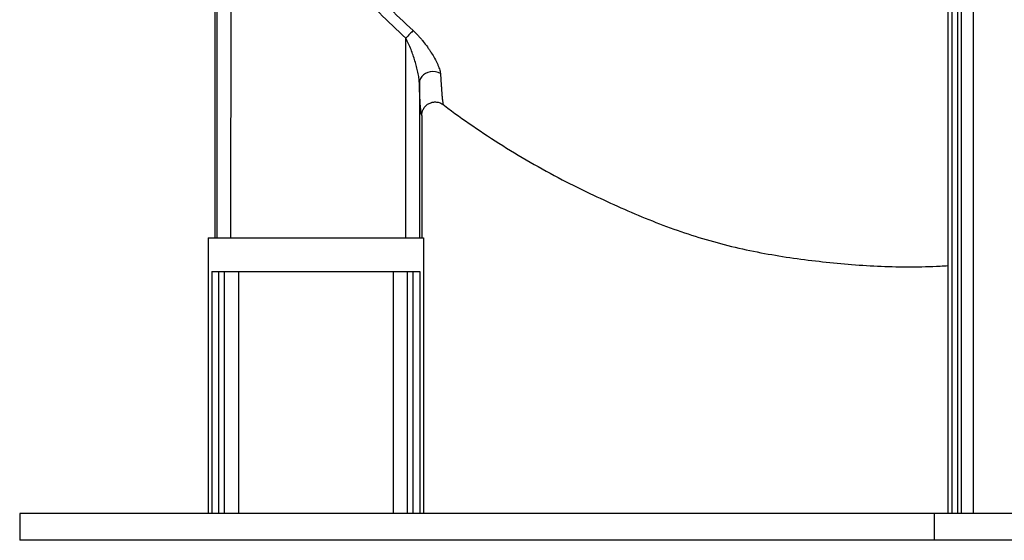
# Model space of a CAD drawing. Header units: millimetres. Extents: x 5255 to 12005, y 4675 to 12925.
# Tile 1 of 38: x 5255 to 8913, y 4675 to 6611. Entities that reach past the tile are written whole.
import ezdxf

# ---------------------------------------------------------------- set-up
doc = ezdxf.new("R2010")
doc.units = ezdxf.units.MM
doc.header["$LTSCALE"] = 5

msp = doc.modelspace()

# ---------------------------------------------------------------- linework, layer by layer
at = {"color": 7, "linetype": 'Continuous', "lineweight": 25}
for p, q in [((8704.5, 4775.2), (8704.5, 10175.2)), ((8720.1, 4775.2), (8720.1, 10175.2)), ((8740, 4775.2), (8740, 10175.2)), ((8754.4, 4775.2), (8754.4, 10175.2)), ((8799.3, 4775.2), (8799.3, 10175.2)), ((5988.3, 5800.2), (5989.2, 7474.1)), ((6039.2, 7409.6), (6038.3, 5800.2)), ((5979.5, 7262.5), (5979.5, 5800.2)), ((6690, 5800.2), (6689.6, 6542.1)), ((6739.7, 6376), (6740, 5800.2)), ((6828.8, 6295.2), (6828.9, 6295)), ((6748.7, 6255.2), (6748.7, 5800.2)), ((5954.5, 5800.2), (5954.5, 4775.2)), ((5954.5, 5800.2), (6754.5, 5800.2)), ((6754.5, 5800.2), (6754.5, 4775.2)), ((5968.2, 5675.2), (5968.2, 4775.2)), ((5968.2, 5675.2), (6740.9, 5675.2)), ((5993.1, 5675.2), (5993.1, 4775.2)), ((6014.8, 5675.2), (6014.8, 4775.2)), ((6067, 5675.2), (6067, 4775.2)), ((6642, 5675.2), (6642, 4775.2)), ((6694.3, 5675.2), (6694.3, 4775.2)), ((6716, 5675.2), (6716, 4775.2)), ((6740.9, 5675.2), (6740.9, 4775.2)), ((5254.5, 4775.2), (5254.5, 4675.2)), ((8654.5, 4775.2), (5254.5, 4775.2)), ((8654.5, 4675.2), (8654.5, 4775.2)), ((9354.5, 4775.2), (8654.5, 4775.2)), ((8654.5, 4675.2), (5254.5, 4675.2)), ((9354.5, 4675.2), (8654.5, 4675.2))]:
    msp.add_line(p, q, dxfattribs=at)
at = {"color": 7, "linetype": 'Continuous', "lineweight": 25, "flags": 128}
for points in [[(6716.4, 6570.7), (6713.9, 6568.1), (6711.1, 6565.1), (6707.9, 6561.8), (6704.6, 6558.3), (6701, 6554.4), (6697.3, 6550.4), (6693.4, 6546.3), (6689.6, 6542.1)], [(6817.8, 6411.4), (6809.2, 6415.3), (6799.8, 6417.7), (6790.1, 6418.5), (6780.3, 6417.7), (6770.9, 6415.3), (6762.2, 6411.4), (6754.6, 6406.1), (6748.3, 6399.6), (6743.6, 6392.3), (6740.7, 6384.3), (6739.7, 6376)]]:
    msp.add_lwpolyline(points, dxfattribs=at)
at = {"color": 7, "linetype": 'Continuous', "lineweight": 25}
for points, knots in [([(6689.6, 6542.1), (6622.3, 6603.9), (6558.4, 6668.3), (6436.7, 6802.5), (6379.1, 6872.3), (6297.5, 6980.9), (6271.1, 7017.8), (6232.7, 7074.1), (6220.1, 7093.1), (6195.3, 7131.3), (6183.1, 7150.6), (6147.3, 7208.9), (6124.4, 7248.3), (6091.4, 7308.2), (6080.6, 7328.3), (6059.6, 7368.7), (6049.3, 7389.1), (6039.2, 7409.6)], [0, 0, 0, 0, 0.25, 0.25, 0.5, 0.5, 0.625, 0.625, 0.6875, 0.6875, 0.75, 0.75, 0.875, 0.875, 0.9375, 0.9375, 1, 1, 1, 1]), ([(6074.6, 7426.4), (6084.5, 7406.3), (6094.6, 7386.3), (6115.4, 7346.5), (6126, 7326.7), (6158.4, 7267.9), (6181, 7229.1), (6216.2, 7171.8), (6228.2, 7152.8), (6252.6, 7115.1), (6265, 7096.5), (6302.8, 7040.9), (6328.9, 7004.4), (6369.3, 6950.7), (6383, 6932.9), (6410.8, 6897.7), (6424.9, 6880.2), (6467.7, 6828.4), (6497, 6794.5), (6587.2, 6695), (6650.3, 6631.5), (6716.4, 6570.7)], [0, 0, 0, 0, 0.0625, 0.0625, 0.125, 0.125, 0.25, 0.25, 0.3125, 0.3125, 0.375, 0.375, 0.5, 0.5, 0.5625, 0.5625, 0.625, 0.625, 0.75, 0.75, 1, 1, 1, 1]), ([(6716.4, 6570.7), (6723.3, 6564.4), (6729.8, 6557.9), (6739.1, 6547.8), (6742.1, 6544.4), (6748, 6537.5), (6750.9, 6534.1), (6759.3, 6523.7), (6764.5, 6516.7), (6772.1, 6506.1), (6774.5, 6502.6), (6779.3, 6495.5), (6781.6, 6492), (6788.4, 6481.4), (6792.5, 6474.4), (6800.1, 6460.7), (6803.6, 6453.9), (6808.2, 6443.9), (6809.6, 6440.6), (6812.1, 6434.2), (6813.2, 6431.1), (6815.2, 6425.1), (6816, 6422.2), (6817.2, 6416.6), (6817.6, 6413.9), (6817.8, 6411.4)], [0, 0, 0, 0, 0.125, 0.125, 0.1875, 0.1875, 0.25, 0.25, 0.375, 0.375, 0.4375, 0.4375, 0.5, 0.5, 0.625, 0.625, 0.75, 0.75, 0.8125, 0.8125, 0.875, 0.875, 0.9375, 0.9375, 1, 1, 1, 1]), ([(6739.7, 6376), (6739.6, 6379.1), (6739.4, 6382.2), (6738.8, 6388.6), (6738.4, 6391.9), (6737.4, 6398.5), (6736.9, 6401.9), (6735.6, 6408.7), (6734.9, 6412.1), (6732.7, 6422.5), (6731, 6429.5), (6727.4, 6443.5), (6725.4, 6450.6), (6721.1, 6464.8), (6718.8, 6471.9), (6714, 6486.1), (6711.4, 6493.2), (6705.9, 6507.3), (6703, 6514.4), (6696.6, 6528.4), (6693.3, 6535.3), (6689.6, 6542.1)], [0, 0, 0, 0, 0.0625, 0.0625, 0.125, 0.125, 0.1875, 0.1875, 0.25, 0.25, 0.375, 0.375, 0.5, 0.5, 0.625, 0.625, 0.75, 0.75, 0.875, 0.875, 1, 1, 1, 1]), ([(6817.8, 6411.4), (6818.5, 6400.1), (6819.2, 6390), (6820.2, 6376.6), (6820.5, 6372.4), (6821, 6366.5), (6821.1, 6364.7), (6821.3, 6362), (6821.5, 6360.7), (6821.6, 6359.4), (6821.6, 6358.6), (6821.7, 6358.2), (6821.7, 6357.8)], [0, 0, 0, 0, 0.5, 0.5, 0.75, 0.75, 0.875, 0.875, 0.9375, 0.96875, 0.96875, 1, 1, 1, 1]), ([(6748.7, 6255.2), (6747.9, 6255.8), (6747.2, 6258.6), (6745.6, 6268.7), (6744.8, 6275.8), (6743.7, 6289.8), (6743.3, 6295), (6742.7, 6303.7), (6742.5, 6306.7), (6742.2, 6312.9), (6742, 6316.2), (6741.4, 6326.4), (6741, 6334.5), (6740.3, 6353.4), (6740, 6364.1), (6739.7, 6376)], [0, 0, 0, 0, 0.25, 0.25, 0.5, 0.5, 0.625, 0.625, 0.6875, 0.6875, 0.75, 0.75, 0.875, 0.875, 1, 1, 1, 1]), ([(6748.7, 6255.2), (6748.7, 6259.8), (6749.4, 6264.4), (6751.3, 6271.1), (6752.1, 6273.3), (6753.9, 6277.5), (6755, 6279.5), (6757.4, 6283.4), (6758.8, 6285.3), (6761.7, 6288.9), (6763.3, 6290.6), (6766.7, 6293.7), (6768.5, 6295.1), (6772.4, 6297.7), (6774.4, 6298.9), (6778.5, 6300.9), (6780.6, 6301.8), (6783.9, 6302.9), (6785, 6303.3), (6787.3, 6303.8), (6788.4, 6304.1), (6794.1, 6305.2), (6798.7, 6305.4), (6805.6, 6304.7), (6807.9, 6304.4), (6812.4, 6303.3), (6814.6, 6302.6), (6818.9, 6301), (6821, 6300), (6824.1, 6298.3), (6825.1, 6297.7), (6827, 6296.4), (6828, 6295.7), (6828.9, 6295)], [0, 0, 0, 0, 0.125, 0.125, 0.1875, 0.1875, 0.25, 0.25, 0.3125, 0.3125, 0.375, 0.375, 0.4375, 0.4375, 0.5, 0.5, 0.5625, 0.5625, 0.59375, 0.59375, 0.625, 0.625, 0.75, 0.75, 0.8125, 0.8125, 0.875, 0.875, 0.9375, 0.9375, 0.96875, 0.96875, 1, 1, 1, 1]), ([(6828.8, 6295.2), (6830.2, 6294.2), (6865.5, 6266.4), (6938.7, 6215.1), (7049.5, 6141.5), (7165.5, 6072.3), (7278.2, 6011.2), (7386.2, 5958.6), (7488.4, 5911.4), (7592.1, 5867.2), (7697.6, 5827.2), (7804.8, 5792.7), (7912.9, 5764.1), (8021.4, 5741.4), (8129.9, 5724.1), (8238.1, 5710.8), (8346.4, 5700.3), (8455.7, 5693.3), (8565.6, 5691.5), (8648.7, 5693.1), (8694.9, 5696.3), (8704.5, 5697)], [0, 0, 0, 0, 0.002516, 0.067062, 0.133246, 0.200899, 0.268392, 0.32427, 0.380133, 0.436184, 0.492367, 0.54844, 0.603982, 0.65912, 0.713733, 0.767763, 0.821644, 0.876116, 0.930943, 0.985554, 1, 1, 1, 1])]:
    msp.add_open_spline(points, degree=3, knots=knots, dxfattribs=at)
at = {"color": 8, "linetype": 'Continuous', "lineweight": 25}
msp.add_open_spline([(6821.7, 6357.8), (6821.7, 6357.8), (6822, 6353.7), (6822.8, 6341.5), (6824.1, 6324), (6825.7, 6308.4), (6827.3, 6298.1), (6828.3, 6296.1), (6828.8, 6295.2)], degree=3, knots=[0, 0, 0, 0, 0.000001, 0.10356, 0.327361, 0.552108, 0.779818, 1, 1, 1, 1], dxfattribs=at)

doc.saveas('drawing.dxf')
